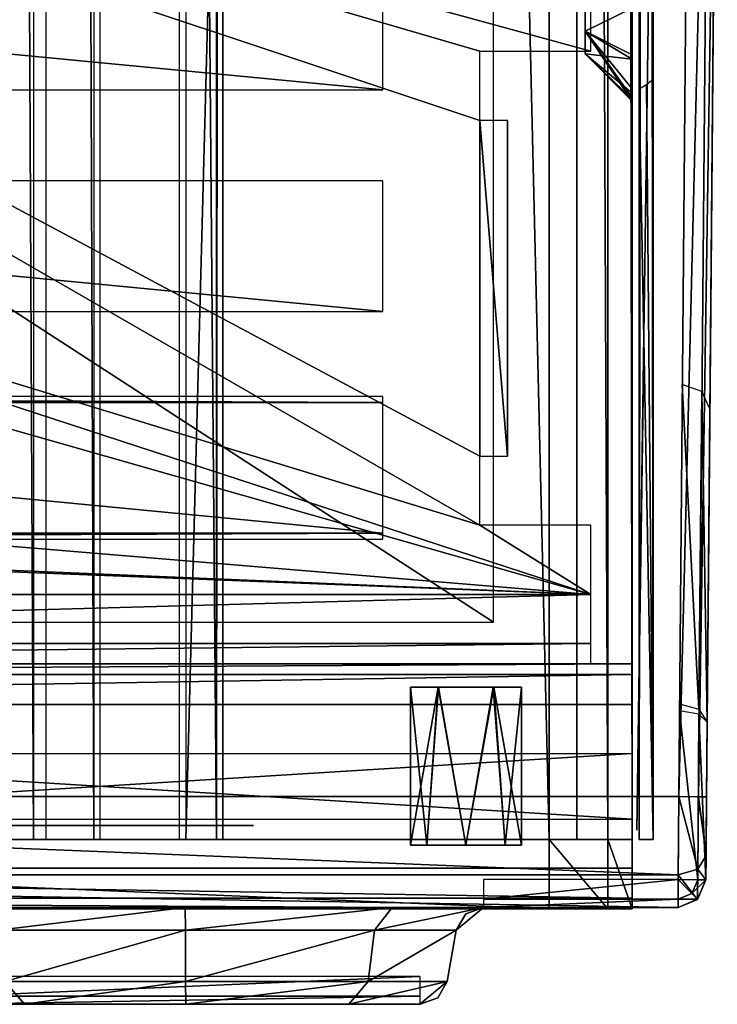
# Model space of a CAD drawing. Header units: millimetres. Extents: x -52 to 137, y -753 to 253.
# Tile 4 of 100: x 11 to 37, y -753 to -718. Entities that reach past the tile are written whole.
import ezdxf

# ---------------------------------------------------------------- set-up
doc = ezdxf.new("R2010")
doc.units = ezdxf.units.MM
doc.header["$LTSCALE"] = 65.185185
for name, color, linetype in [('1061', 7, 'CONTINUOUS'), ('1075', 7, 'CONTINUOUS'), ('1076', 7, 'CONTINUOUS'), ('1077', 7, 'CONTINUOUS'), ('1155', 7, 'CONTINUOUS'), ('1156', 7, 'CONTINUOUS'), ('1157', 7, 'CONTINUOUS'), ('1158', 7, 'CONTINUOUS'), ('1159', 7, 'CONTINUOUS'), ('1160', 7, 'CONTINUOUS'), ('1161', 7, 'CONTINUOUS'), ('1166', 7, 'CONTINUOUS'), ('1173', 7, 'CONTINUOUS'), ('1174', 7, 'CONTINUOUS'), ('1175', 7, 'CONTINUOUS'), ('1176', 7, 'CONTINUOUS'), ('1177', 7, 'CONTINUOUS'), ('1178', 7, 'CONTINUOUS'), ('1179', 7, 'CONTINUOUS'), ('1184', 7, 'CONTINUOUS'), ('1185', 7, 'CONTINUOUS'), ('1186', 7, 'CONTINUOUS'), ('1187', 7, 'CONTINUOUS'), ('1188', 7, 'CONTINUOUS'), ('1189', 7, 'CONTINUOUS'), ('1190', 7, 'CONTINUOUS'), ('1191', 7, 'CONTINUOUS'), ('1192', 7, 'CONTINUOUS'), ('1234', 7, 'CONTINUOUS'), ('1237', 7, 'CONTINUOUS'), ('128', 7, 'CONTINUOUS'), ('132', 7, 'CONTINUOUS'), ('133', 7, 'CONTINUOUS'), ('134', 7, 'CONTINUOUS'), ('135', 7, 'CONTINUOUS'), ('136', 7, 'CONTINUOUS'), ('137', 7, 'CONTINUOUS'), ('138', 7, 'CONTINUOUS'), ('143', 7, 'CONTINUOUS'), ('144', 7, 'CONTINUOUS'), ('145', 7, 'CONTINUOUS'), ('146', 7, 'CONTINUOUS'), ('147', 7, 'CONTINUOUS'), ('148', 7, 'CONTINUOUS'), ('149', 7, 'CONTINUOUS'), ('182', 7, 'CONTINUOUS'), ('195', 7, 'CONTINUOUS'), ('196', 7, 'CONTINUOUS'), ('197', 7, 'CONTINUOUS'), ('198', 7, 'CONTINUOUS'), ('215', 7, 'CONTINUOUS'), ('216', 7, 'CONTINUOUS'), ('217', 7, 'CONTINUOUS'), ('218', 7, 'CONTINUOUS'), ('219', 7, 'CONTINUOUS'), ('220', 7, 'CONTINUOUS'), ('232', 7, 'CONTINUOUS'), ('233', 7, 'CONTINUOUS'), ('234', 7, 'CONTINUOUS'), ('235', 7, 'CONTINUOUS'), ('236', 7, 'CONTINUOUS'), ('237', 7, 'CONTINUOUS'), ('238', 7, 'CONTINUOUS'), ('239', 7, 'CONTINUOUS'), ('251', 7, 'CONTINUOUS'), ('252', 7, 'CONTINUOUS'), ('253', 7, 'CONTINUOUS'), ('259', 7, 'CONTINUOUS'), ('260', 7, 'CONTINUOUS'), ('261', 7, 'CONTINUOUS'), ('274', 7, 'CONTINUOUS')]:
    doc.layers.add(name, color=color, linetype=linetype)

msp = doc.modelspace()

# ---------------------------------------------------------------- linework, layer by layer
at = {"layer": '1061', "color": 7, "linetype": 'Continuous'}
for points in [[(33.706, -744.668, -67.463), (33.957, -726.742, -60.463), (34.308, -701.555, -67.463), (33.706, -744.668, -67.463)], [(33.957, -726.742, -60.463), (34.309, -701.543, -60.463), (34.308, -701.555, -67.463), (33.957, -726.742, -60.463)], [(33.918, -729.491, -59.725), (33.957, -726.742, -60.463), (33.706, -744.668, -67.463), (33.918, -729.491, -59.725)], [(33.89, -731.505, -57.713), (33.918, -729.491, -59.725), (33.706, -744.668, -67.463), (33.89, -731.505, -57.713)], [(33.728, -743.083, -37.66), (33.89, -731.505, -57.713), (33.706, -744.668, -67.463), (33.728, -743.083, -37.66)], [(33.671, -747.168, -37.66), (33.728, -743.083, -37.66), (33.671, -747.168, -64.963), (33.671, -747.168, -37.66)], [(33.671, -747.168, -64.963), (33.728, -743.083, -37.66), (33.682, -746.436, -66.731), (33.671, -747.168, -64.963)], [(33.682, -746.436, -66.731), (33.728, -743.083, -37.66), (33.706, -744.668, -67.463), (33.682, -746.436, -66.731)]]:
    msp.add_3dface(points, dxfattribs=at)
at = {"layer": '1075', "color": 7, "linetype": 'Continuous'}
for points in [[(28.5, -702.661, -62.963), (-28.5, -702.661, -62.963), (28.5, -739.661, -62.963), (28.5, -702.661, -62.963)], [(28.5, -739.661, -62.963), (-28.5, -702.661, -62.963), (-28.5, -739.661, -62.963), (28.5, -739.661, -62.963)]]:
    msp.add_3dface(points, dxfattribs=at)
at = {"layer": '1076', "color": 7, "linetype": 'Continuous'}
for points in [[(-24.5, -728.45, -62.916), (24.5, -728.45, -62.916), (-24.5, -723.726, -60.714), (-24.5, -728.45, -62.916)], [(-24.5, -723.726, -60.714), (24.5, -728.45, -62.916), (24.5, -723.726, -60.714), (-24.5, -723.726, -60.714)]]:
    msp.add_3dface(points, dxfattribs=at)
at = {"layer": '1077', "color": 7, "linetype": 'Continuous'}
for points in [[(-24.5, -720.45, -62.916), (24.5, -720.45, -62.916), (-24.5, -715.726, -60.714), (-24.5, -720.45, -62.916)], [(-24.5, -715.726, -60.714), (24.5, -720.45, -62.916), (24.5, -715.726, -60.714), (-24.5, -715.726, -60.714)]]:
    msp.add_3dface(points, dxfattribs=at)
at = {"layer": '1155', "color": 7, "linetype": 'Continuous'}
for points in [[(17.399, -252.5, 41.044), (17.399, -747.5, 41.044), (30.5, -252.5, 41.044), (17.399, -252.5, 41.044)], [(30.5, -252.5, 41.044), (17.399, -747.5, 41.044), (30.5, -747.5, 41.044), (30.5, -252.5, 41.044)]]:
    msp.add_3dface(points, dxfattribs=at)
at = {"layer": '1156', "color": 7, "linetype": 'Continuous'}
for points in [[(30.5, -252.5, 41.044), (30.5, -747.5, 41.044), (32.621, -747.5, 40.166), (30.5, -252.5, 41.044)], [(32.621, -252.5, 40.166), (30.5, -252.5, 41.044), (32.621, -747.5, 40.166), (32.621, -252.5, 40.166)], [(33.5, -252.5, 38.044), (32.621, -252.5, 40.166), (33.5, -747.5, 38.044), (33.5, -252.5, 38.044)], [(33.5, -747.5, 38.044), (32.621, -252.5, 40.166), (32.621, -747.5, 40.166), (33.5, -747.5, 38.044)]]:
    msp.add_3dface(points, dxfattribs=at)
at = {"layer": '1157', "color": 7, "linetype": 'Continuous'}
for points in [[(33.5, -252.5, 38.044), (33.5, -747.5, 38.044), (33.5, -252.5, 36.544), (33.5, -252.5, 38.044)], [(33.5, -252.5, 36.544), (33.5, -747.5, 38.044), (33.5, -747.5, 36.544), (33.5, -252.5, 36.544)]]:
    msp.add_3dface(points, dxfattribs=at)
at = {"layer": '1158', "color": 7, "linetype": 'Continuous'}
for points in [[(33.5, -747.5, 30.544), (33.5, -252.5, 30.544), (33.5, -747.5, 33.544), (33.5, -747.5, 30.544)], [(33.5, -747.5, 33.544), (33.5, -252.5, 30.544), (33.5, -252.5, 33.544), (33.5, -747.5, 33.544)]]:
    msp.add_3dface(points, dxfattribs=at)
at = {"layer": '1159', "color": 7, "linetype": 'Continuous'}
for points in [[(33.5, -747.5, 24.544), (33.5, -252.5, 24.544), (33.5, -747.5, 27.544), (33.5, -747.5, 24.544)], [(33.5, -747.5, 27.544), (33.5, -252.5, 24.544), (33.5, -252.5, 27.544), (33.5, -747.5, 27.544)]]:
    msp.add_3dface(points, dxfattribs=at)
at = {"layer": '1160', "color": 7, "linetype": 'Continuous'}
for points in [[(33.5, -747.5, 18.544), (33.5, -252.5, 18.544), (33.5, -747.5, 21.544), (33.5, -747.5, 18.544)], [(33.5, -747.5, 21.544), (33.5, -252.5, 18.544), (33.5, -252.5, 21.544), (33.5, -747.5, 21.544)]]:
    msp.add_3dface(points, dxfattribs=at)
at = {"layer": '1161', "color": 7, "linetype": 'Continuous'}
for points in [[(33.5, -252.5, 9.544), (33.5, -747.5, 9.544), (33.5, -252.5, 5.784), (33.5, -252.5, 9.544)], [(33.5, -252.5, 5.784), (33.5, -747.5, 9.544), (33.5, -747.5, 5.784), (33.5, -252.5, 5.784)]]:
    msp.add_3dface(points, dxfattribs=at)
at = {"layer": '1166', "color": 7, "linetype": 'Continuous'}
for points in [[(33.5, -720.41, 15.544), (33.5, -747.5, 15.544), (33.5, -720.738, 14.743), (33.5, -720.41, 15.544)], [(33.5, -720.57, 12.544), (33.5, -720.779, 13.2), (33.5, -747.5, 15.544), (33.5, -720.57, 12.544)], [(33.5, -747.5, 12.544), (33.5, -720.57, 12.544), (33.5, -747.5, 15.544), (33.5, -747.5, 12.544)], [(33.5, -747.5, 15.544), (33.5, -720.85, 13.884), (33.5, -720.738, 14.743), (33.5, -747.5, 15.544)], [(33.5, -720.779, 13.2), (33.5, -720.85, 13.884), (33.5, -747.5, 15.544), (33.5, -720.779, 13.2)]]:
    msp.add_3dface(points, dxfattribs=at)
at = {"layer": '1173', "color": 7, "linetype": 'Continuous'}
for points in [[(31.8, -718.325, 12.455), (33.5, -717.5, 10.534), (31.8, -716.675, 12.455), (31.8, -718.325, 12.455)], [(33.5, -719.335, 11.082), (33.5, -717.5, 10.534), (31.8, -718.325, 12.455), (33.5, -719.335, 11.082)], [(31.8, -719.15, 13.884), (33.5, -719.335, 11.082), (31.8, -718.325, 12.455), (31.8, -719.15, 13.884)], [(33.5, -720.57, 12.544), (33.5, -719.335, 11.082), (31.8, -719.15, 13.884), (33.5, -720.57, 12.544)], [(33.5, -720.779, 13.2), (33.5, -720.57, 12.544), (31.8, -719.15, 13.884), (33.5, -720.779, 13.2)], [(33.5, -720.85, 13.884), (33.5, -720.779, 13.2), (31.8, -719.15, 13.884), (33.5, -720.85, 13.884)]]:
    msp.add_3dface(points, dxfattribs=at)
at = {"layer": '1174', "color": 7, "linetype": 'Continuous'}
for points in [[(31.8, -716.675, 15.313), (33.5, -717.5, 17.234), (31.8, -718.325, 15.313), (31.8, -716.675, 15.313)], [(33.5, -717.5, 17.234), (33.5, -719.182, 16.781), (31.8, -718.325, 15.313), (33.5, -717.5, 17.234)], [(33.5, -720.85, 13.884), (31.8, -719.15, 13.884), (31.8, -718.325, 15.313), (33.5, -720.85, 13.884)], [(33.5, -720.738, 14.743), (33.5, -720.85, 13.884), (31.8, -718.325, 15.313), (33.5, -720.738, 14.743)], [(33.5, -720.41, 15.544), (33.5, -720.738, 14.743), (31.8, -718.325, 15.313), (33.5, -720.41, 15.544)], [(33.5, -719.182, 16.781), (33.5, -720.41, 15.544), (31.8, -718.325, 15.313), (33.5, -719.182, 16.781)]]:
    msp.add_3dface(points, dxfattribs=at)
at = {"layer": '1175', "color": 7, "linetype": 'Continuous'}
for points in [[(33.75, -747.5, 36.544), (34.25, -747.5, 36.044), (34.25, -252.5, 36.044), (33.75, -747.5, 36.544)], [(33.75, -252.5, 36.544), (33.75, -747.5, 36.544), (34.25, -252.5, 36.044), (33.75, -252.5, 36.544)]]:
    msp.add_3dface(points, dxfattribs=at)
at = {"layer": '1176', "color": 7, "linetype": 'Continuous'}
for points in [[(34.25, -252.5, 36.044), (34.25, -747.5, 36.044), (34.25, -252.5, 34.044), (34.25, -252.5, 36.044)], [(34.25, -252.5, 34.044), (34.25, -747.5, 36.044), (34.25, -747.5, 34.044), (34.25, -252.5, 34.044)]]:
    msp.add_3dface(points, dxfattribs=at)
at = {"layer": '1177', "color": 7, "linetype": 'Continuous'}
for points in [[(34.25, -747.5, 28.044), (34.25, -252.5, 28.044), (34.25, -747.5, 30.044), (34.25, -747.5, 28.044)], [(34.25, -747.5, 30.044), (34.25, -252.5, 28.044), (34.25, -252.5, 30.044), (34.25, -747.5, 30.044)]]:
    msp.add_3dface(points, dxfattribs=at)
at = {"layer": '1178', "color": 7, "linetype": 'Continuous'}
for points in [[(34.25, -747.5, 22.044), (34.25, -252.5, 22.044), (34.25, -747.5, 24.044), (34.25, -747.5, 22.044)], [(34.25, -747.5, 24.044), (34.25, -252.5, 22.044), (34.25, -252.5, 24.044), (34.25, -747.5, 24.044)]]:
    msp.add_3dface(points, dxfattribs=at)
at = {"layer": '1179', "color": 7, "linetype": 'Continuous'}
for points in [[(34.25, -747.5, 18.044), (34.25, -282.5, 17.234), (34.25, -252.5, 18.044), (34.25, -747.5, 18.044)], [(34.25, -747.5, 18.044), (34.25, -427.5, 17.234), (34.25, -282.5, 17.234), (34.25, -747.5, 18.044)], [(34.25, -428.912, 16.922), (34.25, -427.5, 17.234), (34.25, -747.5, 18.044), (34.25, -428.912, 16.922)], [(34.25, -572.5, 17.234), (34.25, -428.912, 16.922), (34.25, -747.5, 18.044), (34.25, -572.5, 17.234)], [(34.25, -573.912, 16.922), (34.25, -572.5, 17.234), (34.25, -747.5, 18.044), (34.25, -573.912, 16.922)], [(34.25, -575.061, 16.044), (34.25, -573.912, 16.922), (34.25, -747.5, 18.044), (34.25, -575.061, 16.044)], [(34.25, -717.5, 17.234), (34.25, -575.061, 16.044), (34.25, -747.5, 18.044), (34.25, -717.5, 17.234)], [(34.25, -718.912, 16.922), (34.25, -717.5, 17.234), (34.25, -747.5, 18.044), (34.25, -718.912, 16.922)], [(34.25, -720.061, 16.044), (34.25, -718.912, 16.922), (34.25, -747.5, 18.044), (34.25, -720.061, 16.044)], [(34.25, -747.5, 16.044), (34.25, -720.061, 16.044), (34.25, -747.5, 18.044), (34.25, -747.5, 16.044)]]:
    msp.add_3dface(points, dxfattribs=at)
at = {"layer": '1184', "color": 7, "linetype": 'Continuous'}
for points in [[(34.008, -720.246, 15.803), (34.25, -747.5, 16.044), (33.75, -720.41, 15.544), (34.008, -720.246, 15.803)], [(34.25, -720.061, 16.044), (34.25, -747.5, 16.044), (34.008, -720.246, 15.803), (34.25, -720.061, 16.044)], [(33.75, -720.41, 15.544), (34.25, -747.5, 16.044), (33.75, -747.5, 15.544), (33.75, -720.41, 15.544)]]:
    msp.add_3dface(points, dxfattribs=at)
at = {"layer": '1185', "color": 7, "linetype": 'Continuous'}
for points in [[(34.25, -747.5, 10.044), (34.25, -252.5, 10.044), (34.25, -717.5, 10.534), (34.25, -747.5, 10.044)], [(34.25, -747.5, 12.044), (34.25, -747.5, 10.044), (34.25, -717.5, 10.534), (34.25, -747.5, 12.044)], [(34.25, -719.09, 10.937), (34.25, -747.5, 12.044), (34.25, -717.5, 10.534), (34.25, -719.09, 10.937)], [(34.25, -720.299, 12.044), (34.25, -747.5, 12.044), (34.25, -719.09, 10.937), (34.25, -720.299, 12.044)]]:
    msp.add_3dface(points, dxfattribs=at)
at = {"layer": '1186', "color": 7, "linetype": 'Continuous'}
for points in [[(34.25, -252.5, 10.044), (34.25, -747.5, 10.044), (33.75, -252.5, 9.544), (34.25, -252.5, 10.044)], [(33.75, -252.5, 9.544), (34.25, -747.5, 10.044), (33.75, -747.5, 9.544), (33.75, -252.5, 9.544)]]:
    msp.add_3dface(points, dxfattribs=at)
at = {"layer": '1187', "color": 7, "linetype": 'Continuous'}
for points in [[(31.5, -747.5, 36.544), (31.5, -252.5, 36.544), (31.5, -747.5, 5.784), (31.5, -747.5, 36.544)], [(31.5, -747.5, 5.784), (31.5, -252.5, 36.544), (31.5, -252.5, 5.784), (31.5, -747.5, 5.784)]]:
    msp.add_3dface(points, dxfattribs=at)
at = {"layer": '1188', "color": 7, "linetype": 'Continuous'}
for points in [[(30.5, -252.5, 37.544), (30.5, -747.5, 37.544), (18.734, -252.5, 37.544), (30.5, -252.5, 37.544)], [(18.734, -252.5, 37.544), (30.5, -747.5, 37.544), (18.734, -747.5, 37.544), (18.734, -252.5, 37.544)]]:
    msp.add_3dface(points, dxfattribs=at)
at = {"layer": '1189', "color": 7, "linetype": 'Continuous'}
for points in [[(18.508, -747.5, 37.491), (18.508, -252.5, 37.491), (18.734, -252.5, 37.544), (18.508, -747.5, 37.491)], [(18.734, -747.5, 37.544), (18.508, -747.5, 37.491), (18.734, -252.5, 37.544), (18.734, -747.5, 37.544)]]:
    msp.add_3dface(points, dxfattribs=at)
at = {"layer": '1190', "color": 7, "linetype": 'Continuous'}
for points in [[(18.508, -252.5, 37.491), (18.508, -747.5, 37.491), (14.305, -252.5, 35.363), (18.508, -252.5, 37.491)], [(14.305, -252.5, 35.363), (18.508, -747.5, 37.491), (14.305, -747.5, 35.363), (14.305, -252.5, 35.363)]]:
    msp.add_3dface(points, dxfattribs=at)
at = {"layer": '1191', "color": 7, "linetype": 'Continuous'}
for points in [[(14.075, -252.5, 35.122), (14.075, -747.5, 35.122), (12.355, -252.5, 31.299), (14.075, -252.5, 35.122)], [(12.355, -252.5, 31.299), (14.075, -747.5, 35.122), (12.355, -747.5, 31.299), (12.355, -252.5, 31.299)]]:
    msp.add_3dface(points, dxfattribs=at)
at = {"layer": '1192', "color": 7, "linetype": 'Continuous'}
for points in [[(9.684, -747.5, 31.004), (9.684, -252.5, 31.004), (11.899, -747.5, 31.004), (9.684, -747.5, 31.004)], [(11.899, -747.5, 31.004), (9.684, -252.5, 31.004), (11.899, -252.5, 31.004), (11.899, -747.5, 31.004)]]:
    msp.add_3dface(points, dxfattribs=at)
at = {"layer": '1234', "color": 7, "linetype": 'Continuous'}
for points in [[(31.5, -700.874, -65.138), (31.5, -738.161, -65.138), (31.5, -253, 5.284), (31.5, -700.874, -65.138)], [(31.5, -253, 5.284), (31.5, -738.161, -65.138), (31.5, -739.929, -64.406), (31.5, -253, 5.284)], [(31.5, -747, 5.284), (31.5, -253, 5.284), (31.5, -747, -30.454), (31.5, -747, 5.284)], [(31.5, -747, -30.454), (31.5, -253, 5.284), (31.5, -746.809, -31.411), (31.5, -747, -30.454)], [(31.5, -746.809, -31.411), (31.5, -253, 5.284), (31.5, -746.268, -32.222), (31.5, -746.809, -31.411)], [(31.5, -746.268, -32.222), (31.5, -253, 5.284), (31.5, -742.126, -36.364), (31.5, -746.268, -32.222)], [(31.5, -742.126, -36.364), (31.5, -253, 5.284), (31.5, -741.042, -37.987), (31.5, -742.126, -36.364)], [(31.5, -741.042, -37.987), (31.5, -253, 5.284), (31.5, -740.661, -39.9), (31.5, -741.042, -37.987)], [(31.5, -740.661, -39.9), (31.5, -253, 5.284), (31.5, -740.661, -62.638), (31.5, -740.661, -39.9)], [(31.5, -740.661, -62.638), (31.5, -253, 5.284), (31.5, -739.929, -64.406), (31.5, -740.661, -62.638)]]:
    msp.add_3dface(points, dxfattribs=at)
at = {"layer": '1237', "color": 7, "linetype": 'Continuous'}
for points in [[(33.5, -253, 5.284), (33.5, -747, 5.284), (33.5, -253, -30.454), (33.5, -253, 5.284)], [(33.5, -253, -30.454), (33.5, -747, 5.284), (33.5, -253.191, -31.411), (33.5, -253, -30.454)], [(33.5, -253.191, -31.411), (33.5, -747, 5.284), (33.5, -253.732, -32.222), (33.5, -253.191, -31.411)], [(33.5, -253.732, -32.222), (33.5, -747, 5.284), (33.5, -257.874, -36.364), (33.5, -253.732, -32.222)], [(33.5, -257.874, -36.364), (33.5, -747, 5.284), (33.5, -258.958, -37.987), (33.5, -257.874, -36.364)], [(33.5, -258.958, -37.987), (33.5, -747, 5.284), (33.5, -259.339, -39.9), (33.5, -258.958, -37.987)], [(33.5, -259.339, -39.9), (33.5, -747, 5.284), (33.5, -259.339, -62.638), (33.5, -259.339, -39.9)], [(33.5, -259.339, -62.638), (33.5, -747, 5.284), (33.5, -260.071, -64.406), (33.5, -259.339, -62.638)], [(33.5, -747, 5.284), (33.5, -261.839, -65.138), (33.5, -260.071, -64.406), (33.5, -747, 5.284)], [(33.5, -299.126, -65.138), (33.5, -261.839, -65.138), (33.5, -747, 5.284), (33.5, -299.126, -65.138)], [(33.5, -301.625, -65.81), (33.5, -299.126, -65.138), (33.5, -747, 5.284), (33.5, -301.625, -65.81)], [(33.5, -303.456, -67.638), (33.5, -301.625, -65.81), (33.5, -747, 5.284), (33.5, -303.456, -67.638)], [(33.5, -303.456, -67.638), (33.5, -747, 5.284), (33.5, -342, -100.75), (33.5, -303.456, -67.638)], [(33.5, -342, -100.75), (33.5, -747, 5.284), (33.5, -344.764, -102.202), (33.5, -342, -100.75)], [(33.5, -344.764, -102.202), (33.5, -747, 5.284), (33.5, -345.158, -105.254), (33.5, -344.764, -102.202)], [(33.5, -345.158, -105.254), (33.5, -747, 5.284), (33.5, -500, -100.75), (33.5, -345.158, -105.254)], [(33.5, -500, -100.75), (33.5, -747, 5.284), (33.5, -502.764, -102.202), (33.5, -500, -100.75)], [(33.5, -502.764, -102.202), (33.5, -747, 5.284), (33.5, -503.158, -105.254), (33.5, -502.764, -102.202)], [(33.5, -503.158, -105.254), (33.5, -747, 5.284), (33.5, -655.236, -102.202), (33.5, -503.158, -105.254)], [(33.5, -655.236, -102.202), (33.5, -747, 5.284), (33.5, -658, -100.75), (33.5, -655.236, -102.202)], [(33.5, -658, -100.75), (33.5, -747, 5.284), (33.5, -660.764, -102.202), (33.5, -658, -100.75)], [(33.5, -660.764, -102.202), (33.5, -747, 5.284), (33.5, -661.158, -105.254), (33.5, -660.764, -102.202)], [(33.5, -747, 5.284), (33.5, -696.544, -67.638), (33.5, -661.158, -105.254), (33.5, -747, 5.284)], [(33.5, -698.375, -65.81), (33.5, -696.544, -67.638), (33.5, -747, 5.284), (33.5, -698.375, -65.81)], [(33.5, -700.874, -65.138), (33.5, -698.375, -65.81), (33.5, -747, 5.284), (33.5, -700.874, -65.138)], [(33.5, -738.161, -65.138), (33.5, -700.874, -65.138), (33.5, -740.661, -39.9), (33.5, -738.161, -65.138)], [(33.5, -740.661, -39.9), (33.5, -700.874, -65.138), (33.5, -747, 5.284), (33.5, -740.661, -39.9)], [(33.5, -739.929, -64.406), (33.5, -738.161, -65.138), (33.5, -740.661, -39.9), (33.5, -739.929, -64.406)], [(33.5, -740.661, -62.638), (33.5, -739.929, -64.406), (33.5, -740.661, -39.9), (33.5, -740.661, -62.638)], [(33.5, -741.042, -37.987), (33.5, -740.661, -39.9), (33.5, -747, 5.284), (33.5, -741.042, -37.987)], [(33.5, -742.126, -36.364), (33.5, -741.042, -37.987), (33.5, -747, 5.284), (33.5, -742.126, -36.364)], [(33.5, -746.268, -32.222), (33.5, -742.126, -36.364), (33.5, -747, 5.284), (33.5, -746.268, -32.222)], [(33.5, -746.809, -31.411), (33.5, -746.268, -32.222), (33.5, -747, 5.284), (33.5, -746.809, -31.411)], [(33.5, -747, -30.454), (33.5, -746.809, -31.411), (33.5, -747, 5.284), (33.5, -747, -30.454)]]:
    msp.add_3dface(points, dxfattribs=at)
at = {"layer": '128', "color": 7, "linetype": 'Continuous'}
for points in [[(-32, -701.548, -65.463), (-28, -719.048, -65.463), (28, -736.161, -65.463), (-32, -701.548, -65.463)], [(32, -701.548, -65.463), (-32, -701.548, -65.463), (32, -719.048, -65.463), (32, -701.548, -65.463)], [(32, -719.048, -65.463), (-32, -701.548, -65.463), (28, -719.048, -65.463), (32, -719.048, -65.463)], [(28, -719.048, -65.463), (-32, -701.548, -65.463), (28, -721.548, -65.463), (28, -719.048, -65.463)], [(28, -721.548, -65.463), (-32, -701.548, -65.463), (28, -733.661, -65.463), (28, -721.548, -65.463)], [(28, -733.661, -65.463), (-32, -701.548, -65.463), (28, -736.161, -65.463), (28, -733.661, -65.463)], [(-28, -719.048, -65.463), (-28, -721.548, -65.463), (32, -738.661, -65.463), (-28, -719.048, -65.463)], [(28, -736.161, -65.463), (-28, -719.048, -65.463), (32, -738.661, -65.463), (28, -736.161, -65.463)], [(-28, -721.548, -65.463), (-28, -733.661, -65.463), (32, -738.661, -65.463), (-28, -721.548, -65.463)], [(29, -721.548, -65.463), (28, -721.548, -65.463), (29, -733.661, -65.463), (29, -721.548, -65.463)], [(29, -733.661, -65.463), (28, -721.548, -65.463), (28, -733.661, -65.463), (29, -733.661, -65.463)], [(32, -738.661, -65.463), (-28, -733.661, -65.463), (-28, -736.161, -65.463), (32, -738.661, -65.463)], [(-32, -738.661, -65.463), (32, -738.661, -65.463), (-32, -736.161, -65.463), (-32, -738.661, -65.463)], [(-32, -736.161, -65.463), (32, -738.661, -65.463), (-28, -736.161, -65.463), (-32, -736.161, -65.463)], [(32, -736.161, -65.463), (28, -736.161, -65.463), (32, -738.661, -65.463), (32, -736.161, -65.463)]]:
    msp.add_3dface(points, dxfattribs=at)
at = {"layer": '132', "color": 7, "linetype": 'Continuous'}
for points in [[(29, -721.548, -65.463), (29, -733.661, -65.463), (29, -721.548, -58.963), (29, -721.548, -65.463)], [(29, -721.548, -58.963), (29, -733.661, -65.463), (29, -733.661, -58.963), (29, -721.548, -58.963)]]:
    msp.add_3dface(points, dxfattribs=at)
at = {"layer": '133', "color": 7, "linetype": 'Continuous'}
for points in [[(32, -738.661, -65.463), (-32, -738.661, -65.463), (-32, -740.429, -64.731), (32, -738.661, -65.463)], [(32, -738.661, -65.463), (-32, -740.429, -64.731), (32, -740.429, -64.731), (32, -738.661, -65.463)], [(-32, -741.161, -62.963), (32, -741.161, -62.963), (32, -740.429, -64.731), (-32, -741.161, -62.963)], [(-32, -740.429, -64.731), (-32, -741.161, -62.963), (32, -740.429, -64.731), (-32, -740.429, -64.731)]]:
    msp.add_3dface(points, dxfattribs=at)
at = {"layer": '134', "color": 7, "linetype": 'Continuous'}
for points in [[(-33.5, -741.161, -40.034), (33.5, -741.161, -40.034), (-33.5, -741.161, -57.963), (-33.5, -741.161, -40.034)], [(-33.5, -741.161, -57.963), (33.5, -741.161, -40.034), (-32, -741.161, -57.963), (-33.5, -741.161, -57.963)], [(32, -741.161, -62.963), (-32, -741.161, -62.963), (32, -741.161, -57.963), (32, -741.161, -62.963)], [(33.5, -741.161, -40.034), (-32, -741.161, -62.963), (-32, -741.161, -57.963), (33.5, -741.161, -40.034)], [(-32, -741.161, -62.963), (33.5, -741.161, -40.034), (32, -741.161, -57.963), (-32, -741.161, -62.963)], [(33.5, -741.161, -40.034), (33.5, -741.161, -57.963), (32, -741.161, -57.963), (33.5, -741.161, -40.034)]]:
    msp.add_3dface(points, dxfattribs=at)
at = {"layer": '135', "color": 7, "linetype": 'Continuous'}
for points in [[(33.5, -741.161, -40.034), (-33.5, -741.161, -40.034), (-33.5, -741.542, -38.121), (33.5, -741.161, -40.034)], [(33.5, -741.542, -38.121), (33.5, -741.161, -40.034), (-33.5, -741.542, -38.121), (33.5, -741.542, -38.121)], [(33.5, -742.626, -36.499), (33.5, -741.542, -38.121), (-33.5, -742.626, -36.499), (33.5, -742.626, -36.499)], [(-33.5, -742.626, -36.499), (33.5, -741.542, -38.121), (-33.5, -741.542, -38.121), (-33.5, -742.626, -36.499)]]:
    msp.add_3dface(points, dxfattribs=at)
at = {"layer": '136', "color": 7, "linetype": 'Continuous'}
for points in [[(33.5, -742.626, -36.499), (-33.5, -742.626, -36.499), (33.5, -746.768, -32.357), (33.5, -742.626, -36.499)], [(33.5, -746.768, -32.357), (-33.5, -742.626, -36.499), (-33.5, -746.768, -32.357), (33.5, -746.768, -32.357)]]:
    msp.add_3dface(points, dxfattribs=at)
at = {"layer": '137', "color": 7, "linetype": 'Continuous'}
for points in [[(33.5, -742.626, -36.499), (33.5, -746.768, -32.357), (33.5, -748.536, -34.124), (33.5, -742.626, -36.499)], [(33.5, -744.393, -38.267), (33.5, -742.626, -36.499), (33.5, -748.536, -34.124), (33.5, -744.393, -38.267)]]:
    msp.add_3dface(points, dxfattribs=at)
at = {"layer": '138', "color": 7, "linetype": 'Continuous'}
for points in [[(33.5, -744.393, -38.267), (33.5, -748.536, -34.124), (-33.5, -748.536, -34.124), (33.5, -744.393, -38.267)], [(-33.5, -744.393, -38.267), (33.5, -744.393, -38.267), (-33.5, -748.536, -34.124), (-33.5, -744.393, -38.267)]]:
    msp.add_3dface(points, dxfattribs=at)
at = {"layer": '143', "color": 7, "linetype": 'Continuous'}
for points in [[(-33.5, -747.5, -30.589), (-33.5, -747.5, 38.04), (33.5, -747.5, -30.589), (-33.5, -747.5, -30.589)], [(-33.5, -747.5, 38.04), (-32.621, -747.5, 40.161), (33.5, -747.5, 38.04), (-33.5, -747.5, 38.04)], [(33.5, -747.5, -30.589), (-33.5, -747.5, 38.04), (33.5, -747.5, 38.04), (33.5, -747.5, -30.589)], [(-32.621, -747.5, 40.161), (-30.5, -747.5, 41.04), (32.621, -747.5, 40.161), (-32.621, -747.5, 40.161)], [(33.5, -747.5, 38.04), (-32.621, -747.5, 40.161), (32.621, -747.5, 40.161), (33.5, -747.5, 38.04)], [(32.621, -747.5, 40.161), (-30.5, -747.5, 41.04), (30.5, -747.5, 41.04), (32.621, -747.5, 40.161)]]:
    msp.add_3dface(points, dxfattribs=at)
at = {"layer": '144', "color": 7, "linetype": 'Continuous'}
for points in [[(33.5, -747.5, -30.589), (33.5, -747.5, 38.04), (33.5, -750, -30.589), (33.5, -747.5, -30.589)], [(33.5, -750, -30.589), (33.5, -747.5, 38.04), (33.5, -750, 38.04), (33.5, -750, -30.589)]]:
    msp.add_3dface(points, dxfattribs=at)
at = {"layer": '145', "color": 7, "linetype": 'Continuous'}
for points in [[(32.621, -747.5, 40.161), (30.5, -747.5, 41.04), (32.621, -750, 40.161), (32.621, -747.5, 40.161)], [(32.621, -750, 40.161), (30.5, -747.5, 41.04), (30.5, -750, 41.04), (32.621, -750, 40.161)], [(33.5, -747.5, 38.04), (32.621, -747.5, 40.161), (33.5, -750, 38.04), (33.5, -747.5, 38.04)], [(33.5, -750, 38.04), (32.621, -747.5, 40.161), (32.621, -750, 40.161), (33.5, -750, 38.04)]]:
    msp.add_3dface(points, dxfattribs=at)
at = {"layer": '146', "color": 7, "linetype": 'Continuous'}
for points in [[(-33.5, -750, 38.04), (-33.5, -750, -30.589), (33.5, -750, 38.04), (-33.5, -750, 38.04)], [(-33.5, -750, -30.589), (33.5, -750, -30.589), (33.5, -750, 38.04), (-33.5, -750, -30.589)], [(-32.621, -750, 40.161), (-33.5, -750, 38.04), (32.621, -750, 40.161), (-32.621, -750, 40.161)], [(-33.5, -750, 38.04), (33.5, -750, 38.04), (32.621, -750, 40.161), (-33.5, -750, 38.04)], [(-30.5, -750, 41.04), (-32.621, -750, 40.161), (30.5, -750, 41.04), (-30.5, -750, 41.04)], [(-32.621, -750, 40.161), (32.621, -750, 40.161), (30.5, -750, 41.04), (-32.621, -750, 40.161)]]:
    msp.add_3dface(points, dxfattribs=at)
at = {"layer": '147', "color": 7, "linetype": 'Continuous'}
for points in [[(-30.5, -747.5, 41.04), (-30.5, -750, 41.04), (30.5, -750, 41.04), (-30.5, -747.5, 41.04)], [(30.5, -747.5, 41.04), (-30.5, -747.5, 41.04), (30.5, -750, 41.04), (30.5, -747.5, 41.04)]]:
    msp.add_3dface(points, dxfattribs=at)
at = {"layer": '148', "color": 7, "linetype": 'Continuous'}
for points in [[(-33.5, -748.536, -34.124), (33.5, -748.536, -34.124), (33.5, -749.619, -32.502), (-33.5, -748.536, -34.124)], [(-33.5, -749.619, -32.502), (-33.5, -748.536, -34.124), (33.5, -749.619, -32.502), (-33.5, -749.619, -32.502)], [(-33.5, -750, -30.589), (-33.5, -749.619, -32.502), (33.5, -750, -30.589), (-33.5, -750, -30.589)], [(33.5, -750, -30.589), (-33.5, -749.619, -32.502), (33.5, -749.619, -32.502), (33.5, -750, -30.589)]]:
    msp.add_3dface(points, dxfattribs=at)
at = {"layer": '149', "color": 7, "linetype": 'Continuous'}
for points in [[(33.5, -748.536, -34.124), (33.5, -746.768, -32.357), (33.5, -749.619, -32.502), (33.5, -748.536, -34.124)], [(33.5, -749.619, -32.502), (33.5, -746.768, -32.357), (33.5, -747.309, -31.546), (33.5, -749.619, -32.502)], [(33.5, -747.5, -30.589), (33.5, -749.619, -32.502), (33.5, -747.309, -31.546), (33.5, -747.5, -30.589)], [(33.5, -747.5, -30.589), (33.5, -750, -30.589), (33.5, -749.619, -32.502), (33.5, -747.5, -30.589)]]:
    msp.add_3dface(points, dxfattribs=at)
at = {"layer": '182', "color": 7, "linetype": 'Continuous'}
for points in [[(-13.9, -747, -14.21), (-13.9, -747, 8.29), (13.9, -747, 8.29), (-13.9, -747, -14.21)], [(13.9, -747, -14.21), (-13.9, -747, -14.21), (13.9, -747, 8.29), (13.9, -747, -14.21)], [(19.839, -747, -7.43), (13.9, -747, -14.21), (19.839, -747, 1.51), (19.839, -747, -7.43)], [(19.839, -747, 1.51), (13.9, -747, -14.21), (13.9, -747, 8.29), (19.839, -747, 1.51)]]:
    msp.add_3dface(points, dxfattribs=at)
at = {"layer": '195', "color": 7, "linetype": 'Continuous'}
for points in [[(-35.18, -745.95, -69.963), (-35.568, -701.548, -69.963), (35.568, -701.548, -69.963), (-35.18, -745.95, -69.963)], [(35.18, -745.95, -69.963), (-35.18, -745.95, -69.963), (35.568, -701.548, -69.963), (35.18, -745.95, -69.963)]]:
    msp.add_3dface(points, dxfattribs=at)
at = {"layer": '196', "color": 7, "linetype": 'Continuous'}
for points in [[(35.18, -745.95, -69.963), (35.568, -701.548, -69.963), (36.275, -701.554, -69.67), (35.18, -745.95, -69.963)], [(35.887, -745.956, -69.67), (35.18, -745.95, -69.963), (36.275, -701.554, -69.67), (35.887, -745.956, -69.67)], [(36.568, -701.557, -68.963), (35.887, -745.956, -69.67), (36.275, -701.554, -69.67), (36.568, -701.557, -68.963)], [(36.568, -701.557, -68.963), (36.18, -745.958, -68.963), (35.887, -745.956, -69.67), (36.568, -701.557, -68.963)]]:
    msp.add_3dface(points, dxfattribs=at)
at = {"layer": '197', "color": 7, "linetype": 'Continuous'}
for points in [[(35.162, -748.778, -68.792), (35.18, -745.95, -69.963), (35.864, -748.577, -68.585), (35.162, -748.778, -68.792)], [(35.18, -745.95, -69.963), (35.887, -745.956, -69.67), (35.864, -748.577, -68.585), (35.18, -745.95, -69.963)], [(35.887, -745.956, -69.67), (36.162, -748.08, -68.085), (35.864, -748.577, -68.585), (35.887, -745.956, -69.67)], [(36.18, -745.958, -68.963), (36.162, -748.08, -68.085), (35.887, -745.956, -69.67), (36.18, -745.958, -68.963)], [(36.162, -748.08, -68.085), (36.154, -748.958, -65.963), (35.864, -748.577, -68.585), (36.162, -748.08, -68.085)], [(35.855, -749.663, -65.963), (35.162, -748.778, -68.792), (35.864, -748.577, -68.585), (35.855, -749.663, -65.963)], [(36.154, -748.958, -65.963), (35.855, -749.663, -65.963), (35.864, -748.577, -68.585), (36.154, -748.958, -65.963)], [(35.154, -749.95, -65.963), (35.162, -748.778, -68.792), (35.855, -749.663, -65.963), (35.154, -749.95, -65.963)]]:
    msp.add_3dface(points, dxfattribs=at)
at = {"layer": '198', "color": 7, "linetype": 'Continuous'}
for points in [[(-35.18, -745.95, -69.963), (35.18, -745.95, -69.963), (35.162, -748.778, -68.792), (-35.18, -745.95, -69.963)], [(-35.18, -745.95, -69.963), (35.162, -748.778, -68.792), (-35.162, -748.778, -68.792), (-35.18, -745.95, -69.963)], [(35.154, -749.95, -65.963), (-35.154, -749.95, -65.963), (-35.162, -748.778, -68.792), (35.154, -749.95, -65.963)], [(35.162, -748.778, -68.792), (35.154, -749.95, -65.963), (-35.162, -748.778, -68.792), (35.162, -748.778, -68.792)]]:
    msp.add_3dface(points, dxfattribs=at)
at = {"layer": '215', "color": 7, "linetype": 'Continuous'}
for points in [[(36.568, -701.557, -68.963), (36.322, -729.757, -60.158), (36.18, -745.958, -68.963), (36.568, -701.557, -68.963)], [(36.348, -726.758, -60.963), (36.322, -729.757, -60.158), (36.568, -701.557, -68.963), (36.348, -726.758, -60.963)], [(36.568, -701.557, -60.963), (36.348, -726.758, -60.963), (36.568, -701.557, -68.963), (36.568, -701.557, -60.963)], [(36.322, -729.757, -60.158), (36.302, -731.954, -57.963), (36.18, -745.958, -68.963), (36.322, -729.757, -60.158)], [(36.302, -731.954, -57.963), (36.204, -743.272, -38.36), (36.18, -745.958, -68.963), (36.302, -731.954, -57.963)], [(36.204, -743.272, -38.36), (36.154, -748.958, -38.36), (36.18, -745.958, -68.963), (36.204, -743.272, -38.36)], [(36.18, -745.958, -68.963), (36.154, -748.958, -38.36), (36.162, -748.08, -68.085), (36.18, -745.958, -68.963)], [(36.154, -748.958, -38.36), (36.154, -748.958, -65.963), (36.162, -748.08, -68.085), (36.154, -748.958, -38.36)]]:
    msp.add_3dface(points, dxfattribs=at)
at = {"layer": '216', "color": 7, "linetype": 'Continuous'}
for points in [[(35.202, -742.6, -37.51), (35.903, -742.792, -37.75), (35.303, -731.079, -57.463), (35.202, -742.6, -37.51)], [(35.303, -731.079, -57.463), (35.903, -742.792, -37.75), (36.012, -731.337, -57.608), (35.303, -731.079, -57.463)], [(35.903, -742.792, -37.75), (36.204, -743.272, -38.36), (36.012, -731.337, -57.608), (35.903, -742.792, -37.75)], [(36.204, -743.272, -38.36), (36.302, -731.954, -57.963), (36.012, -731.337, -57.608), (36.204, -743.272, -38.36)]]:
    msp.add_3dface(points, dxfattribs=at)
at = {"layer": '217', "color": 7, "linetype": 'Continuous'}
for points in [[(35.154, -748.95, -37.36), (35.861, -748.956, -37.653), (35.207, -742.859, -37.36), (35.154, -748.95, -37.36)], [(35.207, -742.859, -37.36), (35.861, -748.956, -37.653), (35.904, -742.981, -37.644), (35.207, -742.859, -37.36)], [(35.861, -748.956, -37.653), (36.154, -748.958, -38.36), (35.904, -742.981, -37.644), (35.861, -748.956, -37.653)], [(36.154, -748.958, -38.36), (36.204, -743.272, -38.36), (35.904, -742.981, -37.644), (36.154, -748.958, -38.36)]]:
    msp.add_3dface(points, dxfattribs=at)
at = {"layer": '218', "color": 7, "linetype": 'Continuous'}
for points in [[(35.154, -748.95, -37.36), (35.154, -749.657, -37.653), (35.652, -749.452, -37.653), (35.154, -748.95, -37.36)], [(35.154, -748.95, -37.36), (35.652, -749.452, -37.653), (35.861, -748.956, -37.653), (35.154, -748.95, -37.36)], [(35.861, -748.956, -37.653), (35.652, -749.452, -37.653), (36.154, -748.958, -38.36), (35.861, -748.956, -37.653)], [(36.154, -748.958, -38.36), (35.652, -749.452, -37.653), (35.858, -749.66, -38.36), (36.154, -748.958, -38.36)], [(35.652, -749.452, -37.653), (35.154, -749.657, -37.653), (35.858, -749.66, -38.36), (35.652, -749.452, -37.653)], [(35.154, -749.657, -37.653), (35.154, -749.95, -38.36), (35.858, -749.66, -38.36), (35.154, -749.657, -37.653)]]:
    msp.add_3dface(points, dxfattribs=at)
at = {"layer": '219', "color": 7, "linetype": 'Continuous'}
for points in [[(36.154, -748.958, -65.963), (35.858, -749.66, -38.36), (35.855, -749.663, -65.963), (36.154, -748.958, -65.963)], [(36.154, -748.958, -38.36), (35.858, -749.66, -38.36), (36.154, -748.958, -65.963), (36.154, -748.958, -38.36)], [(35.858, -749.66, -38.36), (35.154, -749.95, -38.36), (35.855, -749.663, -65.963), (35.858, -749.66, -38.36)], [(35.154, -749.95, -38.36), (35.154, -749.95, -65.963), (35.855, -749.663, -65.963), (35.154, -749.95, -38.36)]]:
    msp.add_3dface(points, dxfattribs=at)
at = {"layer": '220', "color": 7, "linetype": 'Continuous'}
for points in [[(-35.154, -749.95, -65.963), (35.154, -749.95, -65.963), (-17.311, -749.95, -65.197), (-35.154, -749.95, -65.963)], [(-17.311, -749.95, -65.197), (35.154, -749.95, -65.963), (17.367, -749.95, -64.998), (-17.311, -749.95, -65.197)], [(-9.806, -749.95, -61.991), (-17.311, -749.95, -65.197), (17.367, -749.95, -64.998), (-9.806, -749.95, -61.991)], [(9.967, -749.95, -61.87), (-9.806, -749.95, -61.991), (17.367, -749.95, -64.998), (9.967, -749.95, -61.87)], [(17.367, -749.95, -64.998), (35.154, -749.95, -65.963), (24.843, -749.95, -62.055), (17.367, -749.95, -64.998)], [(24.843, -749.95, -62.055), (35.154, -749.95, -65.963), (28.136, -749.95, -54.626), (24.843, -749.95, -62.055)], [(28.136, -749.95, -54.626), (35.154, -749.95, -65.963), (28.139, -749.95, -54.36), (28.136, -749.95, -54.626)], [(28.139, -749.95, -54.36), (35.154, -749.95, -65.963), (28.139, -749.95, -38.36), (28.139, -749.95, -54.36)], [(28.139, -749.95, -38.36), (35.154, -749.95, -65.963), (35.154, -749.95, -38.36), (28.139, -749.95, -38.36)]]:
    msp.add_3dface(points, dxfattribs=at)
at = {"layer": '232', "color": 7, "linetype": 'Continuous'}
for points in [[(25.844, -753.45, -54.36), (9.156, -753.45, -54.36), (11.577, -753.45, -60.234), (25.844, -753.45, -54.36)], [(9.156, -753.45, -54.36), (25.844, -753.45, -54.36), (25.844, -753.45, -38.36), (9.156, -753.45, -54.36)], [(9.156, -753.45, -54.36), (25.844, -753.45, -38.36), (9.156, -753.45, -38.36), (9.156, -753.45, -54.36)], [(25.841, -753.45, -54.568), (11.577, -753.45, -60.234), (23.275, -753.45, -60.38), (25.841, -753.45, -54.568)], [(25.841, -753.45, -54.568), (25.844, -753.45, -54.36), (11.577, -753.45, -60.234), (25.841, -753.45, -54.568)], [(11.577, -753.45, -60.234), (17.396, -753.45, -62.7), (23.275, -753.45, -60.38), (11.577, -753.45, -60.234)]]:
    msp.add_3dface(points, dxfattribs=at)
at = {"layer": '233', "color": 7, "linetype": 'Continuous'}
for points in [[(9.156, -752.45, -37.36), (9.156, -753.157, -37.653), (25.844, -752.45, -37.36), (9.156, -752.45, -37.36)], [(25.844, -752.45, -37.36), (9.156, -753.157, -37.653), (25.844, -753.157, -37.653), (25.844, -752.45, -37.36)], [(9.156, -753.45, -38.36), (25.844, -753.45, -38.36), (25.844, -753.157, -37.653), (9.156, -753.45, -38.36)], [(9.156, -753.157, -37.653), (9.156, -753.45, -38.36), (25.844, -753.157, -37.653), (9.156, -753.157, -37.653)]]:
    msp.add_3dface(points, dxfattribs=at)
at = {"layer": '234', "color": 7, "linetype": 'Continuous'}
for points in [[(26.487, -753.216, -54.36), (26.829, -752.623, -54.36), (26.487, -753.216, -38.36), (26.487, -753.216, -54.36)], [(26.487, -753.216, -38.36), (26.829, -752.623, -54.36), (26.829, -752.623, -38.36), (26.487, -753.216, -38.36)], [(25.844, -753.45, -54.36), (26.487, -753.216, -54.36), (25.844, -753.45, -38.36), (25.844, -753.45, -54.36)], [(25.844, -753.45, -38.36), (26.487, -753.216, -54.36), (26.487, -753.216, -38.36), (25.844, -753.45, -38.36)]]:
    msp.add_3dface(points, dxfattribs=at)
at = {"layer": '235', "color": 7, "linetype": 'Continuous'}
for points in [[(27.154, -750.776, -54.36), (27.496, -750.184, -54.36), (27.154, -750.776, -38.36), (27.154, -750.776, -54.36)], [(27.154, -750.776, -38.36), (27.496, -750.184, -54.36), (27.496, -750.184, -38.36), (27.154, -750.776, -38.36)], [(28.139, -749.95, -54.36), (28.139, -749.95, -38.36), (27.496, -750.184, -38.36), (28.139, -749.95, -54.36)], [(27.496, -750.184, -54.36), (28.139, -749.95, -54.36), (27.496, -750.184, -38.36), (27.496, -750.184, -54.36)]]:
    msp.add_3dface(points, dxfattribs=at)
at = {"layer": '236', "color": 7, "linetype": 'Continuous'}
for points in [[(9.967, -749.95, -61.87), (17.367, -749.95, -64.998), (10.631, -750.776, -61.144), (9.967, -749.95, -61.87)], [(10.631, -750.776, -61.144), (17.367, -749.95, -64.998), (17.379, -750.776, -64.014), (10.631, -750.776, -61.144)], [(17.367, -749.95, -64.998), (24.843, -749.95, -62.055), (17.379, -750.776, -64.014), (17.367, -749.95, -64.998)], [(17.379, -750.776, -64.014), (24.843, -749.95, -62.055), (24.198, -750.776, -61.313), (17.379, -750.776, -64.014)], [(24.843, -749.95, -62.055), (28.136, -749.95, -54.626), (24.198, -750.776, -61.313), (24.843, -749.95, -62.055)], [(24.198, -750.776, -61.313), (28.136, -749.95, -54.626), (27.151, -750.776, -54.601), (24.198, -750.776, -61.313)], [(28.136, -749.95, -54.626), (28.139, -749.95, -54.36), (27.151, -750.776, -54.601), (28.136, -749.95, -54.626)], [(27.151, -750.776, -54.601), (28.139, -749.95, -54.36), (27.496, -750.184, -54.36), (27.151, -750.776, -54.601)], [(27.154, -750.776, -54.36), (27.151, -750.776, -54.601), (27.496, -750.184, -54.36), (27.154, -750.776, -54.36)]]:
    msp.add_3dface(points, dxfattribs=at)
at = {"layer": '237', "color": 7, "linetype": 'Continuous'}
for points in [[(10.631, -750.776, -61.144), (17.379, -750.776, -64.014), (10.863, -752.623, -60.915), (10.631, -750.776, -61.144)], [(10.863, -752.623, -60.915), (17.379, -750.776, -64.014), (17.384, -752.623, -63.688), (10.863, -752.623, -60.915)], [(17.379, -750.776, -64.014), (24.198, -750.776, -61.313), (17.384, -752.623, -63.688), (17.379, -750.776, -64.014)], [(17.384, -752.623, -63.688), (24.198, -750.776, -61.313), (23.972, -752.623, -61.079), (17.384, -752.623, -63.688)], [(24.198, -750.776, -61.313), (27.151, -750.776, -54.601), (23.972, -752.623, -61.079), (24.198, -750.776, -61.313)], [(27.151, -750.776, -54.601), (26.826, -752.623, -54.593), (23.972, -752.623, -61.079), (27.151, -750.776, -54.601)], [(27.151, -750.776, -54.601), (27.154, -750.776, -54.36), (26.826, -752.623, -54.593), (27.151, -750.776, -54.601)], [(26.826, -752.623, -54.593), (27.154, -750.776, -54.36), (26.829, -752.623, -54.36), (26.826, -752.623, -54.593)]]:
    msp.add_3dface(points, dxfattribs=at)
at = {"layer": '238', "color": 7, "linetype": 'Continuous'}
for points in [[(9.156, -753.45, -54.36), (10.863, -752.623, -60.915), (11.577, -753.45, -60.234), (9.156, -753.45, -54.36)], [(10.863, -752.623, -60.915), (17.384, -752.623, -63.688), (11.577, -753.45, -60.234), (10.863, -752.623, -60.915)], [(11.577, -753.45, -60.234), (17.384, -752.623, -63.688), (17.396, -753.45, -62.7), (11.577, -753.45, -60.234)], [(17.384, -752.623, -63.688), (23.972, -752.623, -61.079), (17.396, -753.45, -62.7), (17.384, -752.623, -63.688)], [(17.396, -753.45, -62.7), (23.972, -752.623, -61.079), (23.275, -753.45, -60.38), (17.396, -753.45, -62.7)], [(23.972, -752.623, -61.079), (26.826, -752.623, -54.593), (23.275, -753.45, -60.38), (23.972, -752.623, -61.079)], [(26.826, -752.623, -54.593), (25.841, -753.45, -54.568), (23.275, -753.45, -60.38), (26.826, -752.623, -54.593)], [(26.826, -752.623, -54.593), (26.829, -752.623, -54.36), (25.841, -753.45, -54.568), (26.826, -752.623, -54.593)], [(25.841, -753.45, -54.568), (26.829, -752.623, -54.36), (26.487, -753.216, -54.36), (25.841, -753.45, -54.568)], [(25.844, -753.45, -54.36), (25.841, -753.45, -54.568), (26.487, -753.216, -54.36), (25.844, -753.45, -54.36)]]:
    msp.add_3dface(points, dxfattribs=at)
at = {"layer": '239', "color": 7, "linetype": 'Continuous'}
for points in [[(28.139, -748.95, -37.36), (28.139, -749.657, -37.653), (35.154, -748.95, -37.36), (28.139, -748.95, -37.36)], [(35.154, -748.95, -37.36), (28.139, -749.657, -37.653), (35.154, -749.657, -37.653), (35.154, -748.95, -37.36)], [(28.139, -749.95, -38.36), (35.154, -749.95, -38.36), (35.154, -749.657, -37.653), (28.139, -749.95, -38.36)], [(28.139, -749.657, -37.653), (28.139, -749.95, -38.36), (35.154, -749.657, -37.653), (28.139, -749.657, -37.653)]]:
    msp.add_3dface(points, dxfattribs=at)
at = {"layer": '251', "color": 7, "linetype": 'Continuous'}
for points in [[(25.5, -742, 18), (26.499, -742, 16.269), (25.5, -747.7, 18), (25.5, -742, 18)], [(25.5, -747.7, 18), (26.499, -742, 16.269), (26.086, -747.7, 16.586), (25.5, -747.7, 18)], [(26.499, -742, 16.269), (27.5, -747.7, 16), (26.086, -747.7, 16.586), (26.499, -742, 16.269)], [(28.487, -742, 16.261), (27.5, -747.7, 16), (26.499, -742, 16.269), (28.487, -742, 16.261)], [(28.914, -747.7, 16.586), (27.5, -747.7, 16), (28.487, -742, 16.261), (28.914, -747.7, 16.586)], [(29.5, -742, 18), (28.914, -747.7, 16.586), (28.487, -742, 16.261), (29.5, -742, 18)], [(29.5, -747.7, 18), (28.914, -747.7, 16.586), (29.5, -742, 18), (29.5, -747.7, 18)]]:
    msp.add_3dface(points, dxfattribs=at)
at = {"layer": '252', "color": 7, "linetype": 'Continuous'}
for points in [[(25.5, -742, 18), (25.5, -747.7, 18), (26.086, -747.7, 19.414), (25.5, -742, 18)], [(25.5, -742, 18), (26.086, -747.7, 19.414), (26.513, -742, 19.739), (25.5, -742, 18)], [(26.086, -747.7, 19.414), (27.5, -747.7, 20), (26.513, -742, 19.739), (26.086, -747.7, 19.414)], [(26.513, -742, 19.739), (27.5, -747.7, 20), (28.501, -742, 19.731), (26.513, -742, 19.739)], [(27.5, -747.7, 20), (28.914, -747.7, 19.414), (28.501, -742, 19.731), (27.5, -747.7, 20)], [(29.5, -747.7, 18), (29.5, -742, 18), (28.501, -742, 19.731), (29.5, -747.7, 18)], [(28.914, -747.7, 19.414), (29.5, -747.7, 18), (28.501, -742, 19.731), (28.914, -747.7, 19.414)]]:
    msp.add_3dface(points, dxfattribs=at)
at = {"layer": '253', "color": 7, "linetype": 'Continuous'}
for points in [[(29.5, -742, 18), (28.487, -742, 16.261), (25.5, -742, 18), (29.5, -742, 18)], [(29.5, -742, 18), (25.5, -742, 18), (26.513, -742, 19.739), (29.5, -742, 18)], [(28.487, -742, 16.261), (26.499, -742, 16.269), (25.5, -742, 18), (28.487, -742, 16.261)], [(29.5, -742, 18), (26.513, -742, 19.739), (28.501, -742, 19.731), (29.5, -742, 18)]]:
    msp.add_3dface(points, dxfattribs=at)
at = {"layer": '259', "color": 7, "linetype": 'Continuous'}
for points in [[(-24.5, -731.726, -60.714), (24.5, -731.726, -60.714), (-24.5, -731.515, -61.167), (-24.5, -731.726, -60.714)], [(-24.5, -731.515, -61.167), (24.5, -731.726, -60.714), (24.5, -731.515, -61.167), (-24.5, -731.515, -61.167)]]:
    msp.add_3dface(points, dxfattribs=at)
at = {"layer": '260', "color": 7, "linetype": 'Continuous'}
for points in [[(24.5, -731.726, -60.714), (-24.5, -731.726, -60.714), (24.5, -736.45, -62.916), (24.5, -731.726, -60.714)], [(-24.5, -731.726, -60.714), (-24.5, -736.45, -62.916), (24.5, -736.45, -62.916), (-24.5, -731.726, -60.714)]]:
    msp.add_3dface(points, dxfattribs=at)
at = {"layer": '261', "color": 7, "linetype": 'Continuous'}
for points in [[(24.5, -736.661, -62.963), (24.5, -736.45, -62.916), (-24.5, -736.661, -62.963), (24.5, -736.661, -62.963)], [(-24.5, -736.661, -62.963), (24.5, -736.45, -62.916), (-24.5, -736.45, -62.916), (-24.5, -736.661, -62.963)]]:
    msp.add_3dface(points, dxfattribs=at)
at = {"layer": '274', "color": 7, "linetype": 'Continuous'}
for points in [[(10.108, -252.5, 37.416), (10.108, -747.5, 37.416), (17.173, -252.5, 40.991), (10.108, -252.5, 37.416)], [(17.173, -252.5, 40.991), (10.108, -747.5, 37.416), (17.173, -747.5, 40.991), (17.173, -252.5, 40.991)]]:
    msp.add_3dface(points, dxfattribs=at)

doc.saveas('drawing.dxf')
